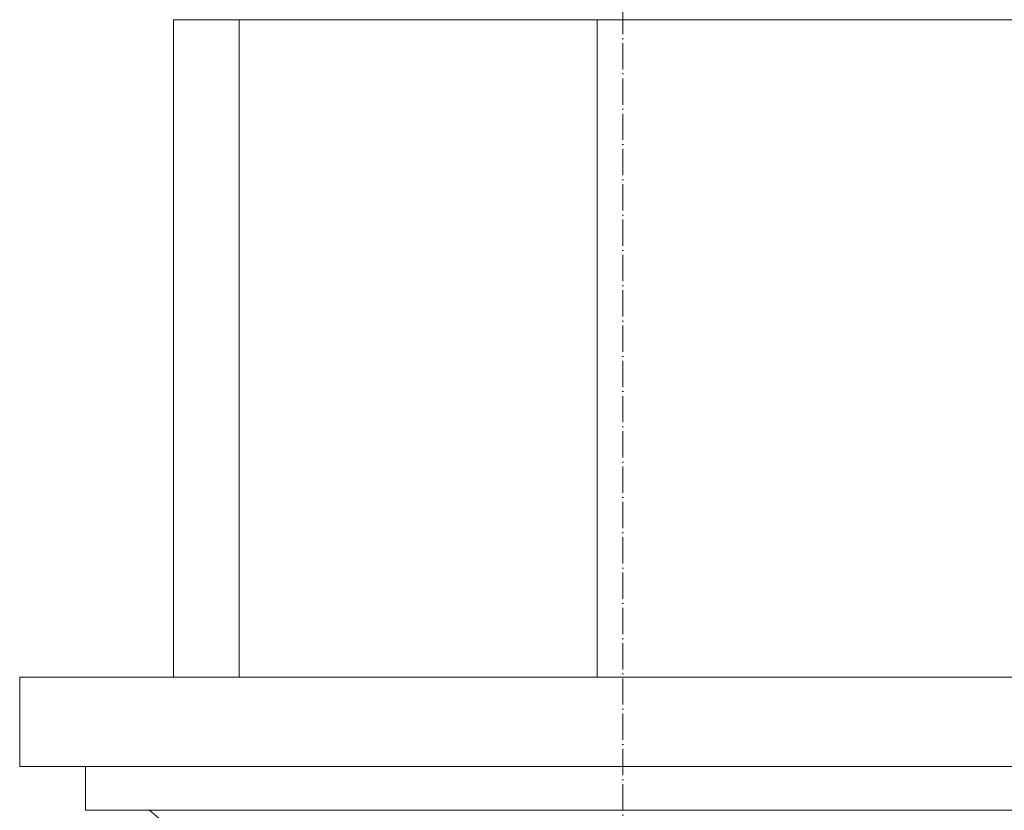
# Model space of a CAD drawing. Header units: millimetres. Extents: x -5998 to 64464, y -2232 to 8822.
# Tile 6 of 52: x -3449 to -3000, y 4578 to 4939. Entities that reach past the tile are written whole.
import ezdxf

# ---------------------------------------------------------------- set-up
doc = ezdxf.new("R2010")
doc.units = ezdxf.units.MM
doc.linetypes.add('_Traço - ponto', pattern=[16, 12, -2, 0, -2])
for name, color, linetype, lineweight in [('A-GENM', 13, 'Continuous', 18), ('A-WALL', 113, 'Continuous', 18), ('S-GRID', 1, 'Continuous', 9)]:
    doc.layers.add(name, color=color, linetype=linetype, lineweight=lineweight)

# ---------------------------------------------------------------- blocks, each defined once
blk = doc.blocks.new('Generic Models 17 - Generic Models 17-3093004-ELEVAÇÃO 3 - MAPEAMENTO DE DANOS')
at = {"layer": 'A-GENM'}
for p, q in [((-3378.89, 4638.7), (-3378.89, 4938.65)), ((-3363.76, 4938.65), (-3378.89, 4938.65)), ((-3358.58, 4938.65), (-3363.76, 4938.65)), ((-2814.05, 4938.65), (-3185.63, 4938.65)), ((-3185.63, 4938.65), (-3185.63, 4638.7))]:
    blk.add_line(p, q, dxfattribs=at)
blk = doc.blocks.new('ORNAMENTO SUPERIOR - ORNAMENTO SUPERIOR-4323885-ELEVAÇÃO 3 - MAPEAMENTO DE DANOS')
at = {"layer": 'A-GENM'}
blk.add_line((-3185.63, 4938.65), (-3358.58, 4938.65), dxfattribs=at)
blk = doc.blocks.new('ORNAMENTO 2 - ORNAMENTO 2-4325827-ELEVAÇÃO 3 - MAPEAMENTO DE DANOS')
at = {"layer": 'A-GENM'}
for p, q in [((-3449, 4638.7), (2031.11, 4638.7)), ((-3449, 4597.98), (-3449, 4638.7)), ((2031.11, 4597.98), (-3449, 4597.98)), ((-3419, 4577.98), (-3419, 4597.98)), ((1381.11, 4577.98), (-3419, 4577.98)), ((-3369.99, 4561.32), (-3389.85, 4577.98))]:
    blk.add_line(p, q, dxfattribs=at)

msp = doc.modelspace()

# ---------------------------------------------------------------- linework, layer by layer
at = {"layer": 'A-WALL'}
msp.add_line((-3348.89, 4638.7), (-3348.89, 4938.65), dxfattribs=at)
at = {"layer": 'S-GRID', "linetype": '_Traço - ponto'}
msp.add_line((-3173.89, -2232.42), (-3173.89, 8028.48), dxfattribs=at)

# ---------------------------------------------------------------- block references
at = {"layer": 'A-GENM'}
for name in ['ORNAMENTO SUPERIOR - ORNAMENTO SUPERIOR-4323885-ELEVAÇÃO 3 - MAPEAMENTO DE DANOS', 'Generic Models 17 - Generic Models 17-3093004-ELEVAÇÃO 3 - MAPEAMENTO DE DANOS', 'ORNAMENTO 2 - ORNAMENTO 2-4325827-ELEVAÇÃO 3 - MAPEAMENTO DE DANOS']:
    msp.add_blockref(name, (0, 0), dxfattribs=at)

doc.saveas('drawing.dxf')
